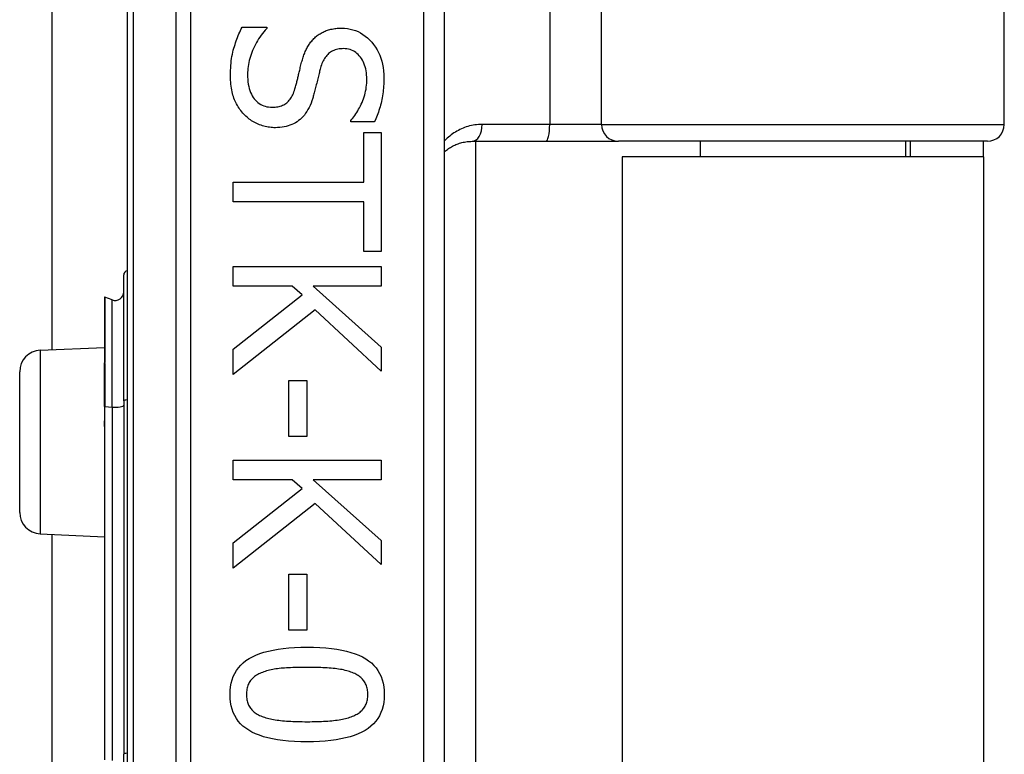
# Model space of a CAD drawing. Header units: inches. Extents: x 10 to 197, y 9 to 109.
# Tile 81 of 111: x 33.367 to 34.283, y 73.055 to 73.739. Entities that reach past the tile are written whole.
import ezdxf

# ---------------------------------------------------------------- set-up
doc = ezdxf.new("R2010")
doc.units = ezdxf.units.IN
doc.header["$MEASUREMENT"] = 0
doc.layers.add('Visible Edges(ANSI)', color=7, linetype='Continuous', lineweight=25)
doc.layers.add('Visible Tangent Edges(ANSI)', color=7, linetype='Continuous', lineweight=25)

msp = doc.modelspace()

# ---------------------------------------------------------------- linework, layer by layer
at = {"layer": 'Visible Edges(ANSI)'}
for p, q in [((33.39759, 73.43198), (33.39759, 76.42762)), ((34.28323, 73.64169), (34.28323, 74.22634)), ((33.46723, 73.93711), (33.46723, 72.05493)), ((33.7625, 72.24602), (33.7625, 73.74602)), ((33.57406, 73.73229), (33.59706, 73.73229)), ((33.59706, 73.73229), (33.59706, 73.73095)), ((33.67523, 73.64396), (33.67523, 73.6453)), ((33.69711, 73.64396), (33.67523, 73.64396)), ((33.68729, 73.63402), (33.70359, 73.63402)), ((33.68729, 73.58779), (33.68729, 73.63402)), ((33.70359, 73.63402), (33.70359, 73.52325)), ((33.78828, 73.62594), (33.85672, 73.62594)), ((33.79129, 73.62594), (33.79129, 72.3661)), ((33.85672, 73.62594), (33.92422, 73.62594)), ((34.26748, 73.62594), (33.92422, 73.62594)), ((34.00026, 73.62594), (34.00026, 73.61152)), ((34.1912, 73.62594), (34.1912, 73.61152)), ((34.19573, 73.62594), (34.19573, 73.61152)), ((34.26373, 73.61152), (34.26373, 73.62594)), ((34.26373, 73.61152), (33.92773, 73.61152)), ((33.92773, 73.61152), (33.92773, 72.38052)), ((34.26373, 73.61152), (34.26373, 72.38052)), ((33.56579, 73.56948), (33.56579, 73.58779)), ((33.56579, 73.58779), (33.68729, 73.58779)), ((33.68729, 73.56948), (33.56579, 73.56948)), ((33.68729, 73.52325), (33.68729, 73.56948)), ((33.70359, 73.52325), (33.68729, 73.52325)), ((33.56579, 73.50929), (33.70359, 73.50929)), ((33.56579, 73.49098), (33.56579, 73.50929)), ((33.70359, 73.50929), (33.70359, 73.49098)), ((33.46398, 73.38425), (33.46398, 73.50158)), ((33.62084, 73.49098), (33.56579, 73.49098)), ((33.62989, 73.48294), (33.62084, 73.49098)), ((33.64027, 73.49098), (33.70359, 73.43448)), ((33.70359, 73.49098), (33.64027, 73.49098)), ((33.56579, 73.43258), (33.62989, 73.48294)), ((33.44606, 73.48043), (33.44606, 73.41974)), ((33.45341, 73.47832), (33.44658, 73.4808)), ((33.64206, 73.4692), (33.56579, 73.40879)), ((33.70359, 73.41214), (33.64206, 73.4692)), ((33.38636, 73.43149), (33.44606, 73.4341)), ((33.56579, 73.40879), (33.56579, 73.43258)), ((33.70359, 73.43448), (33.70359, 73.41214)), ((33.44606, 73.41974), (33.44606, 73.41912)), ((33.44606, 73.37912), (33.44606, 73.41912)), ((33.36723, 73.28053), (33.36723, 73.41151)), ((33.61772, 73.40343), (33.63447, 73.40343)), ((33.61772, 73.35128), (33.61772, 73.40343)), ((33.63447, 73.40343), (33.63447, 73.35128)), ((33.46398, 73.38425), (33.46398, 73.05538)), ((33.44606, 73.37912), (33.44606, 73.36631)), ((33.44606, 73.36631), (33.44606, 73.36061)), ((33.44606, 73.36061), (33.44606, 73.05018)), ((33.63447, 73.35128), (33.61772, 73.35128)), ((33.56579, 73.32906), (33.70359, 73.32906)), ((33.56579, 73.31075), (33.56579, 73.32906)), ((33.70359, 73.32906), (33.70359, 73.31075)), ((33.62084, 73.31075), (33.56579, 73.31075)), ((33.62989, 73.30271), (33.62084, 73.31075)), ((33.64027, 73.31075), (33.70359, 73.25425)), ((33.70359, 73.31075), (33.64027, 73.31075)), ((33.56579, 73.25235), (33.62989, 73.30271)), ((33.64206, 73.28898), (33.56579, 73.22856)), ((33.70359, 73.23191), (33.64206, 73.28898)), ((33.38636, 73.26055), (33.44606, 73.25795)), ((33.39759, 72.73198), (33.39759, 73.26006)), ((33.70359, 73.25425), (33.70359, 73.23191)), ((33.56579, 73.22856), (33.56579, 73.25235)), ((33.61772, 73.2232), (33.63447, 73.2232)), ((33.61772, 73.17106), (33.61772, 73.2232)), ((33.63447, 73.2232), (33.63447, 73.17106)), ((33.63447, 73.17106), (33.61772, 73.17106)), ((33.46398, 72.93667), (33.46398, 73.05538))]:
    msp.add_line(p, q, dxfattribs=at)
at = {"layer": 'Visible Edges(ANSI)', "flags": 128}
for points in [[(33.56334, 73.68706), (33.56336, 73.68953), (33.56342, 73.69193), (33.56353, 73.69427), (33.56368, 73.69654), (33.56388, 73.69876), (33.56412, 73.70091), (33.5644, 73.703), (33.56473, 73.70503), (33.5651, 73.707), (33.56551, 73.7089), (33.56596, 73.71074), (33.56646, 73.71252), (33.56699, 73.71426), (33.56754, 73.71599), (33.56811, 73.71769), (33.5687, 73.71938), (33.5693, 73.72106), (33.56993, 73.72271), (33.57057, 73.72435), (33.57123, 73.72597), (33.57191, 73.72758), (33.57261, 73.72916), (33.57332, 73.73073), (33.57406, 73.73229)], [(33.59706, 73.73095), (33.59567, 73.72942), (33.59434, 73.72787), (33.59305, 73.72628), (33.59182, 73.72465), (33.59065, 73.72299), (33.58952, 73.7213), (33.58845, 73.71958), (33.58743, 73.71782), (33.58647, 73.71603), (33.58555, 73.71421), (33.58469, 73.71235), (33.58388, 73.71046), (33.58313, 73.70856), (33.58245, 73.70667), (33.58183, 73.70479), (33.58128, 73.70292), (33.58079, 73.70106), (33.58037, 73.69922), (33.58001, 73.69739), (33.57971, 73.69557), (33.57949, 73.69376), (33.57932, 73.69196), (33.57923, 73.69018), (33.57919, 73.6884)], [(33.64173, 73.72235), (33.6425, 73.72304), (33.6433, 73.72371), (33.64411, 73.72435), (33.64495, 73.72497), (33.64581, 73.72556), (33.6467, 73.72612), (33.6476, 73.72665), (33.64853, 73.72716), (33.64947, 73.72765), (33.65044, 73.7281), (33.65143, 73.72853), (33.65245, 73.72894), (33.65348, 73.72931), (33.65455, 73.72965), (33.65564, 73.72996), (33.65675, 73.73024), (33.65789, 73.73048), (33.65906, 73.7307), (33.66026, 73.73088), (33.66148, 73.73102), (33.66273, 73.73114), (33.664, 73.73122), (33.6653, 73.73127), (33.66663, 73.73128)], [(33.66663, 73.73128), (33.66938, 73.73119), (33.67206, 73.73092), (33.67466, 73.73047), (33.67719, 73.72983), (33.67965, 73.72901), (33.68202, 73.72802), (33.68433, 73.72684), (33.68655, 73.72548), (33.68871, 73.72393), (33.69078, 73.72221), (33.69278, 73.7203), (33.69471, 73.71822), (33.69652, 73.71599), (33.69817, 73.71366), (33.69967, 73.71124), (33.70101, 73.70871), (33.70219, 73.70609), (33.70321, 73.70337), (33.70408, 73.70054), (33.70479, 73.69762), (33.70534, 73.6946), (33.70573, 73.69148), (33.70597, 73.68826), (33.70605, 73.68494)], [(33.62955, 73.69957), (33.62988, 73.70075), (33.63021, 73.70191), (33.63056, 73.70305), (33.63093, 73.70417), (33.6313, 73.70526), (33.63169, 73.70634), (33.63209, 73.70739), (33.63251, 73.70843), (33.63294, 73.70944), (33.63338, 73.71043), (33.63383, 73.71141), (33.6343, 73.71236), (33.63479, 73.71329), (33.6353, 73.7142), (33.63583, 73.71509), (33.63639, 73.71597), (33.63697, 73.71683), (33.63758, 73.71767), (33.63821, 73.7185), (33.63887, 73.7193), (33.63955, 73.72009), (33.64025, 73.72086), (33.64098, 73.72161), (33.64173, 73.72235)], [(33.66853, 73.71219), (33.6671, 73.71216), (33.66572, 73.71206), (33.66439, 73.7119), (33.66311, 73.71167), (33.66188, 73.71138), (33.6607, 73.71103), (33.65956, 73.71061), (33.65848, 73.71013), (33.65744, 73.70958), (33.65645, 73.70897), (33.65551, 73.70829), (33.65462, 73.70755), (33.65378, 73.70675), (33.65297, 73.7059), (33.65221, 73.70498), (33.65148, 73.70401), (33.65079, 73.70298), (33.65014, 73.7019), (33.64953, 73.70076), (33.64897, 73.69956), (33.64844, 73.69831), (33.64795, 73.697), (33.6475, 73.69563), (33.64709, 73.69421)], [(33.69019, 73.68371), (33.69015, 73.6858), (33.69002, 73.68782), (33.68982, 73.68977), (33.68953, 73.69166), (33.68915, 73.69348), (33.6887, 73.69523), (33.68816, 73.69691), (33.68753, 73.69853), (33.68683, 73.70008), (33.68604, 73.70156), (33.68517, 73.70297), (33.68422, 73.70432), (33.68319, 73.70557), (33.68212, 73.70672), (33.68099, 73.70776), (33.67982, 73.70869), (33.67859, 73.70951), (33.67731, 73.71022), (33.67597, 73.71082), (33.67459, 73.71131), (33.67315, 73.7117), (33.67166, 73.71197), (33.67012, 73.71213), (33.66853, 73.71219)], [(33.6233, 73.67467), (33.6236, 73.67572), (33.62388, 73.67676), (33.62416, 73.67778), (33.62443, 73.67879), (33.62469, 73.67979), (33.62495, 73.68077), (33.6252, 73.68173), (33.62544, 73.68268), (33.62567, 73.68362), (33.62589, 73.68454), (33.62611, 73.68545), (33.62632, 73.68634), (33.62653, 73.68724), (33.62675, 73.68818), (33.62698, 73.68915), (33.62722, 73.69017), (33.62748, 73.69121), (33.62774, 73.6923), (33.62802, 73.69342), (33.6283, 73.69458), (33.6286, 73.69577), (33.62891, 73.697), (33.62923, 73.69827), (33.62955, 73.69957)], [(33.64709, 73.69421), (33.64682, 73.69322), (33.64655, 73.6922), (33.64628, 73.69114), (33.64599, 73.69005), (33.64571, 73.68892), (33.64541, 73.68775), (33.64511, 73.68654), (33.6448, 73.6853), (33.64449, 73.68402), (33.64417, 73.68271), (33.64384, 73.68136), (33.64351, 73.67997), (33.64318, 73.67859), (33.64285, 73.67724), (33.64253, 73.67594), (33.64221, 73.67467), (33.6419, 73.67344), (33.64159, 73.67225), (33.64128, 73.67111), (33.64098, 73.67), (33.64069, 73.66893), (33.6404, 73.6679), (33.64011, 73.66691), (33.63983, 73.66596)], [(33.57584, 73.65111), (33.57486, 73.65222), (33.57391, 73.65335), (33.573, 73.65451), (33.57213, 73.6557), (33.5713, 73.65691), (33.57051, 73.65814), (33.56976, 73.6594), (33.56904, 73.66069), (33.56837, 73.66199), (33.56773, 73.66333), (33.56713, 73.66469), (33.56658, 73.66607), (33.56606, 73.6675), (33.56559, 73.66898), (33.56516, 73.67052), (33.56478, 73.67212), (33.56444, 73.67379), (33.56415, 73.67551), (33.5639, 73.67728), (33.5637, 73.67912), (33.56354, 73.68102), (33.56343, 73.68298), (33.56336, 73.68499), (33.56334, 73.68706)], [(33.57919, 73.6884), (33.57924, 73.68592), (33.57937, 73.68355), (33.57959, 73.68127), (33.57989, 73.6791), (33.58029, 73.67704), (33.58077, 73.67507), (33.58134, 73.67321), (33.582, 73.67145), (33.58274, 73.6698), (33.58357, 73.66825), (33.58449, 73.6668), (33.5855, 73.66546), (33.58658, 73.66422), (33.58772, 73.66308), (33.58891, 73.66206), (33.59016, 73.66114), (33.59147, 73.66034), (33.59283, 73.65964), (33.59425, 73.65904), (33.59573, 73.65856), (33.59726, 73.65818), (33.59885, 73.65791), (33.60049, 73.65775), (33.6022, 73.6577)], [(33.67523, 73.6453), (33.67622, 73.64642), (33.67719, 73.6476), (33.67814, 73.64882), (33.67907, 73.6501), (33.67998, 73.65143), (33.68087, 73.65281), (33.68173, 73.65424), (33.68257, 73.65572), (33.68339, 73.65726), (33.68419, 73.65884), (33.68497, 73.66048), (33.68572, 73.66216), (33.68644, 73.66388), (33.68709, 73.66561), (33.68768, 73.66736), (33.6882, 73.66912), (33.68867, 73.6709), (33.68907, 73.67269), (33.68941, 73.67449), (33.68969, 73.67631), (33.68991, 73.67814), (33.69007, 73.67998), (33.69016, 73.68184), (33.69019, 73.68371)], [(33.70605, 73.68494), (33.70603, 73.68302), (33.70598, 73.68111), (33.7059, 73.67922), (33.70579, 73.67735), (33.70565, 73.6755), (33.70547, 73.67366), (33.70527, 73.67185), (33.70503, 73.67005), (33.70476, 73.66828), (33.70446, 73.66652), (33.70412, 73.66478), (33.70376, 73.66306), (33.70336, 73.66135), (33.70294, 73.65967), (33.70248, 73.65801), (33.702, 73.65637), (33.70149, 73.65475), (33.70095, 73.65314), (33.70038, 73.65156), (33.69979, 73.65), (33.69916, 73.64846), (33.69851, 73.64694), (33.69782, 73.64544), (33.69711, 73.64396)], [(33.6022, 73.6577), (33.60355, 73.65772), (33.60486, 73.65781), (33.60613, 73.65795), (33.60736, 73.65815), (33.60854, 73.6584), (33.60968, 73.65871), (33.61077, 73.65908), (33.61182, 73.65951), (33.61283, 73.65999), (33.6138, 73.66053), (33.61472, 73.66112), (33.6156, 73.66177), (33.61643, 73.66248), (33.61724, 73.66326), (33.618, 73.66411), (33.61874, 73.66502), (33.61943, 73.66599), (33.62009, 73.66703), (33.62072, 73.66814), (33.6213, 73.66931), (33.62186, 73.67055), (33.62237, 73.67186), (33.62286, 73.67323), (33.6233, 73.67467)], [(33.63983, 73.66596), (33.63907, 73.66365), (33.63825, 73.66144), (33.63737, 73.65934), (33.63643, 73.65735), (33.63543, 73.65546), (33.63437, 73.65368), (33.63325, 73.652), (33.63206, 73.65042), (33.63081, 73.64896), (33.62951, 73.6476), (33.62814, 73.64634), (33.62671, 73.64519), (33.62522, 73.64414), (33.62367, 73.64318), (33.62207, 73.64231), (33.62041, 73.64153), (33.61869, 73.64084), (33.61692, 73.64025), (33.61509, 73.63974), (33.61321, 73.63933), (33.61127, 73.63901), (33.60927, 73.63878), (33.60721, 73.63865), (33.6051, 73.6386)], [(33.6051, 73.6386), (33.60374, 73.63862), (33.60239, 73.63869), (33.60105, 73.63881), (33.5997, 73.63897), (33.59837, 73.63917), (33.59703, 73.63942), (33.5957, 73.63972), (33.59438, 73.64006), (33.59306, 73.64045), (33.59175, 73.64089), (33.59044, 73.64137), (33.58913, 73.64189), (33.58785, 73.64246), (33.58659, 73.64307), (33.58537, 73.64371), (33.58418, 73.64438), (33.58303, 73.6451), (33.5819, 73.64584), (33.58081, 73.64663), (33.57975, 73.64745), (33.57873, 73.64831), (33.57773, 73.64921), (33.57677, 73.65014), (33.57584, 73.65111)], [(33.76251, 73.61636), (33.76338, 73.61709), (33.76427, 73.61779), (33.76518, 73.61847), (33.76611, 73.61912), (33.76706, 73.61974), (33.76803, 73.62034), (33.76901, 73.62091), (33.77001, 73.62145), (33.77103, 73.62196), (33.77207, 73.62245), (33.77313, 73.62291), (33.7742, 73.62334), (33.77529, 73.62374), (33.77639, 73.62411), (33.77752, 73.62444), (33.77866, 73.62475), (33.77981, 73.62502), (33.78098, 73.62526), (33.78217, 73.62547), (33.78337, 73.62563), (33.78458, 73.62577), (33.78581, 73.62586), (33.78704, 73.62592), (33.78828, 73.62594)], [(33.56289, 73.11098), (33.56301, 73.11469), (33.56338, 73.11824), (33.564, 73.12161), (33.56486, 73.12482), (33.56596, 73.12786), (33.56732, 73.13073), (33.56891, 73.13343), (33.57076, 73.13597), (33.57285, 73.13834), (33.57518, 73.14053), (33.57776, 73.14256), (33.58059, 73.14442), (33.58367, 73.14613), (33.58701, 73.14768), (33.5906, 73.14909), (33.59445, 73.15035), (33.59857, 73.15146), (33.60294, 73.15242), (33.60756, 73.15324), (33.61245, 73.1539), (33.6176, 73.15442), (33.623, 73.15479), (33.62866, 73.15501), (33.63458, 73.15509)], [(33.63458, 73.15509), (33.64066, 73.15501), (33.64646, 73.15479), (33.65198, 73.15442), (33.65722, 73.15389), (33.66218, 73.15322), (33.66687, 73.15239), (33.67127, 73.15142), (33.6754, 73.1503), (33.67925, 73.14903), (33.68282, 73.14761), (33.68611, 73.14603), (33.68913, 73.14431), (33.69188, 73.14244), (33.6944, 73.14039), (33.69668, 73.13819), (33.69871, 73.13582), (33.70051, 73.13329), (33.70207, 73.13059), (33.70339, 73.12773), (33.70446, 73.12471), (33.7053, 73.12152), (33.7059, 73.11817), (33.70626, 73.11466), (33.70638, 73.11098)], [(33.63458, 73.13633), (33.63219, 73.13632), (33.62987, 73.1363), (33.62762, 73.13627), (33.62544, 73.13623), (33.62332, 73.13617), (33.62126, 73.13611), (33.61928, 73.13602), (33.61736, 73.13593), (33.61551, 73.13583), (33.61372, 73.13571), (33.612, 73.13558), (33.61035, 73.13544), (33.60874, 73.13527), (33.60717, 73.13508), (33.60562, 73.13486), (33.60411, 73.13462), (33.60262, 73.13434), (33.60116, 73.13404), (33.59974, 73.13371), (33.59834, 73.13335), (33.59697, 73.13296), (33.59563, 73.13255), (33.59432, 73.13211), (33.59304, 73.13164)], [(33.67657, 73.13153), (33.67537, 73.13198), (33.67412, 73.13241), (33.67282, 73.13281), (33.67147, 73.13319), (33.67006, 73.13354), (33.66861, 73.13387), (33.6671, 73.13418), (33.66555, 73.13446), (33.66394, 73.13471), (33.66228, 73.13494), (33.66057, 73.13514), (33.65881, 73.13532), (33.65701, 73.13548), (33.65516, 73.13563), (33.65328, 73.13576), (33.65135, 73.13588), (33.64939, 73.13599), (33.64739, 73.13608), (33.64535, 73.13615), (33.64328, 73.13622), (33.64116, 73.13627), (33.63901, 73.1363), (33.63681, 73.13632), (33.63458, 73.13633)], [(33.59304, 73.13164), (33.59187, 73.13118), (33.59075, 73.13068), (33.58967, 73.13016), (33.58864, 73.1296), (33.58766, 73.12901), (33.58672, 73.12839), (33.58582, 73.12773), (33.58498, 73.12705), (33.58417, 73.12633), (33.58342, 73.12558), (33.58271, 73.1248), (33.58204, 73.12399), (33.58143, 73.12314), (33.58086, 73.12225), (33.58036, 73.12131), (33.5799, 73.12034), (33.5795, 73.11932), (33.57915, 73.11825), (33.57886, 73.11715), (33.57862, 73.116), (33.57843, 73.11481), (33.5783, 73.11358), (33.57822, 73.1123), (33.57819, 73.11098)], [(33.69108, 73.11098), (33.69106, 73.11225), (33.69098, 73.11347), (33.69086, 73.11466), (33.69068, 73.11581), (33.69045, 73.11693), (33.69018, 73.118), (33.68985, 73.11904), (33.68947, 73.12004), (33.68904, 73.121), (33.68856, 73.12192), (33.68803, 73.12281), (33.68745, 73.12365), (33.68682, 73.12447), (33.68614, 73.12525), (33.68541, 73.12601), (33.68463, 73.12674), (33.6838, 73.12744), (33.68292, 73.12811), (33.68198, 73.12875), (33.681, 73.12936), (33.67997, 73.12995), (33.67888, 73.1305), (33.67775, 73.13103), (33.67657, 73.13153)], [(33.63469, 73.06698), (33.62865, 73.06706), (33.62288, 73.06728), (33.61739, 73.06766), (33.61217, 73.06818), (33.60722, 73.06886), (33.60255, 73.06968), (33.59815, 73.07065), (33.59402, 73.07177), (33.59017, 73.07305), (33.58659, 73.07447), (33.58329, 73.07604), (33.58025, 73.07776), (33.57748, 73.07964), (33.57495, 73.08168), (33.57266, 73.08388), (33.57061, 73.08624), (33.5688, 73.08877), (33.56723, 73.09145), (33.56591, 73.0943), (33.56482, 73.09731), (33.56398, 73.10049), (33.56337, 73.10382), (33.56301, 73.10732), (33.56289, 73.11098)], [(33.57819, 73.11098), (33.57821, 73.10973), (33.57829, 73.10852), (33.57842, 73.10735), (33.57859, 73.10621), (33.57882, 73.10511), (33.5791, 73.10404), (33.57942, 73.10301), (33.5798, 73.10202), (33.58023, 73.10107), (33.58071, 73.10015), (33.58124, 73.09926), (33.58182, 73.09842), (33.58245, 73.09761), (33.58313, 73.09682), (33.58386, 73.09607), (33.58464, 73.09535), (33.58547, 73.09466), (33.58635, 73.09399), (33.58729, 73.09336), (33.58827, 73.09276), (33.5893, 73.09219), (33.59039, 73.09165), (33.59152, 73.09114), (33.59271, 73.09066)], [(33.70638, 73.11098), (33.70626, 73.10729), (33.70588, 73.10376), (33.70526, 73.1004), (33.7044, 73.0972), (33.70328, 73.09417), (33.70191, 73.09131), (33.7003, 73.08862), (33.69844, 73.08609), (33.69633, 73.08373), (33.69397, 73.08154), (33.69137, 73.07951), (33.68851, 73.07765), (33.68541, 73.07595), (33.68206, 73.07439), (33.67845, 73.07298), (33.67459, 73.07172), (33.67048, 73.07061), (33.66613, 73.06965), (33.66151, 73.06884), (33.65665, 73.06817), (33.65154, 73.06765), (33.64617, 73.06728), (33.64056, 73.06706), (33.63469, 73.06698)], [(33.67679, 73.09077), (33.67794, 73.09125), (33.67904, 73.09176), (33.68009, 73.09229), (33.6811, 73.09286), (33.68206, 73.09345), (33.68297, 73.09408), (33.68384, 73.09473), (33.68466, 73.09541), (33.68543, 73.09612), (33.68615, 73.09686), (33.68682, 73.09762), (33.68745, 73.09842), (33.68803, 73.09925), (33.68856, 73.10012), (33.68904, 73.10103), (33.68947, 73.10197), (33.68985, 73.10296), (33.69018, 73.10399), (33.69045, 73.10505), (33.69068, 73.10616), (33.69086, 73.10731), (33.69098, 73.10849), (33.69106, 73.10972), (33.69108, 73.11098)], [(33.59271, 73.09066), (33.59387, 73.09022), (33.59508, 73.08981), (33.59634, 73.08942), (33.59766, 73.08904), (33.59902, 73.0887), (33.60044, 73.08837), (33.60191, 73.08806), (33.60343, 73.08778), (33.605, 73.08752), (33.60662, 73.08728), (33.60829, 73.08706), (33.61001, 73.08686), (33.61179, 73.08668), (33.61361, 73.08652), (33.61549, 73.08637), (33.61742, 73.08624), (33.6194, 73.08612), (33.62143, 73.08602), (33.62351, 73.08594), (33.62565, 73.08587), (33.62783, 73.08581), (33.63007, 73.08578), (33.63235, 73.08575), (33.63469, 73.08574)], [(33.63469, 73.08574), (33.63703, 73.08575), (33.63931, 73.08578), (33.64155, 73.08581), (33.64373, 73.08587), (33.64586, 73.08594), (33.64794, 73.08602), (33.64996, 73.08612), (33.65194, 73.08624), (33.65386, 73.08637), (33.65573, 73.08652), (33.65755, 73.08668), (33.65931, 73.08686), (33.66103, 73.08706), (33.6627, 73.08728), (33.66432, 73.08752), (33.6659, 73.08779), (33.66742, 73.08808), (33.6689, 73.0884), (33.67034, 73.08873), (33.67172, 73.08909), (33.67306, 73.08948), (33.67435, 73.08989), (33.67559, 73.09032), (33.67679, 73.09077)]]:
    msp.add_lwpolyline(points, dxfattribs=at)
at = {"layer": 'Visible Edges(ANSI)'}
for centre, radius, start, end in [((34.26748, 73.64169), 0.01575, 270, 0), ((33.46791, 73.50158), 0.00394, 100.02047, 180), ((33.4561, 73.48572), 0.00787, 250, 0), ((33.44645, 73.48043), 0.000394, 70, 180), ((33.38723, 73.41151), 0.02, 92.5, 180), ((33.38723, 73.28053), 0.02, 180, 267.5)]:
    msp.add_arc(centre, radius, start, end, dxfattribs=at)
at = {"layer": 'Visible Tangent Edges(ANSI)'}
for p, q in [((33.86028, 74.22634), (33.86028, 73.64169)), ((33.90849, 73.64169), (33.90849, 74.22634)), ((33.47299, 72.05493), (33.47299, 73.93711)), ((33.51264, 73.74602), (33.51264, 72.24602)), ((33.52656, 72.24602), (33.52656, 73.74602)), ((33.74282, 73.74602), (33.74282, 72.24602)), ((33.86028, 73.64169), (33.79742, 73.64169)), ((33.90849, 73.64169), (33.86028, 73.64169)), ((33.90849, 73.64169), (34.28323, 73.64169)), ((33.44658, 73.4808), (33.44658, 73.41994)), ((33.45341, 73.37853), (33.45341, 73.47832)), ((33.38636, 73.43149), (33.38636, 73.26055)), ((33.44632, 73.41922), (33.44632, 73.37916)), ((33.44632, 73.36635), (33.44632, 73.37916)), ((33.44632, 73.37916), (33.45341, 73.37853)), ((33.45341, 73.37853), (33.45341, 73.04966)), ((33.44658, 73.05027), (33.44658, 73.3607))]:
    msp.add_line(p, q, dxfattribs=at)
at = {"layer": 'Visible Tangent Edges(ANSI)', "flags": 128}
for points in [[(33.79742, 73.64169), (33.79572, 73.64166), (33.79403, 73.64157), (33.79235, 73.64141), (33.79069, 73.6412), (33.78905, 73.64093), (33.78742, 73.6406), (33.78582, 73.64022), (33.78425, 73.63979), (33.7827, 73.63931), (33.78117, 73.63877), (33.77967, 73.63819), (33.77819, 73.63756), (33.77674, 73.63688), (33.77531, 73.63615), (33.77391, 73.63538), (33.77253, 73.63457), (33.77118, 73.63371), (33.76986, 73.63281), (33.76857, 73.63187), (33.7673, 73.63088), (33.76606, 73.62986), (33.76485, 73.62878), (33.76367, 73.62767), (33.76251, 73.62651)], [(33.44632, 73.41922), (33.4463, 73.41927), (33.44629, 73.41931), (33.44627, 73.41935), (33.44625, 73.41938), (33.44624, 73.41942), (33.44622, 73.41945), (33.44621, 73.41948), (33.44619, 73.4195), (33.44618, 73.41953), (33.44616, 73.41955), (33.44615, 73.41957), (33.44614, 73.41959), (33.44612, 73.41961), (33.44611, 73.41962), (33.4461, 73.41964), (33.44609, 73.41965), (33.44608, 73.41966), (33.44608, 73.41967), (33.44607, 73.41969), (33.44607, 73.4197), (33.44606, 73.41971), (33.44606, 73.41972), (33.44606, 73.41973), (33.44606, 73.41974)], [(33.44632, 73.41922), (33.44634, 73.41925), (33.44636, 73.41928), (33.44638, 73.4193), (33.44639, 73.41933), (33.44641, 73.41936), (33.44643, 73.41938), (33.44644, 73.41941), (33.44646, 73.41944), (33.44647, 73.41947), (33.44649, 73.4195), (33.4465, 73.41953), (33.44651, 73.41955), (33.44652, 73.41959), (33.44653, 73.41962), (33.44654, 73.41965), (33.44655, 73.41968), (33.44656, 73.41971), (33.44657, 73.41974), (33.44657, 73.41977), (33.44658, 73.41981), (33.44658, 73.41984), (33.44658, 73.41987), (33.44658, 73.41991), (33.44658, 73.41994)], [(33.44606, 73.36061), (33.44606, 73.36085), (33.44606, 73.36109), (33.44606, 73.36134), (33.44607, 73.36158), (33.44608, 73.36182), (33.44608, 73.36206), (33.44609, 73.3623), (33.4461, 73.36254), (33.44611, 73.36278), (33.44613, 73.36302), (33.44614, 73.36326), (33.44615, 73.3635), (33.44616, 73.36374), (33.44618, 73.36398), (33.44619, 73.36422), (33.4462, 73.36446), (33.44622, 73.3647), (33.44623, 73.36494), (33.44625, 73.36518), (33.44626, 73.36541), (33.44628, 73.36565), (33.44629, 73.36588), (33.44631, 73.36612), (33.44632, 73.36635)], [(33.44658, 73.3607), (33.44658, 73.36094), (33.44658, 73.36117), (33.44658, 73.36141), (33.44657, 73.36164), (33.44656, 73.36188), (33.44656, 73.36211), (33.44655, 73.36235), (33.44654, 73.36258), (33.44653, 73.36282), (33.44652, 73.36305), (33.4465, 73.36329), (33.44649, 73.36353), (33.44648, 73.36376), (33.44646, 73.364), (33.44645, 73.36423), (33.44644, 73.36447), (33.44642, 73.3647), (33.44641, 73.36494), (33.44639, 73.36518), (33.44638, 73.36541), (33.44636, 73.36565), (33.44635, 73.36588), (33.44633, 73.36612), (33.44632, 73.36635)]]:
    msp.add_lwpolyline(points, dxfattribs=at)
at = {"layer": 'Visible Tangent Edges(ANSI)'}
for centre, major_axis, ratio, start_param, end_param in [((33.78828, 73.64169), (0, -0.01575), 0.580671, 0, 1.570796), ((33.85672, 73.64169), (0, -0.01575), 0.225879, 0, 1.570796), ((33.92422, 73.64169), (0, -0.01575), 0.998608, 4.712389, 6.283185), ((33.44645, 73.41974), (-0.000394, 0), 0.548442, 4.363323, 6.283185), ((33.44625, 73.41912), (-0.000197, 0), 0.542742, 4.363323, 6.283185), ((33.46791, 73.38425), (-0.00394, 0), 0.245714, 4.887279, 6.283185), ((33.44625, 73.37912), (-0.000197, 0), 0.245714, 4.363323, 6.283185), ((33.4561, 73.38035), (0.00787, 0), 0.245714, 4.363323, 6.283185), ((33.44625, 73.36631), (-0.000197, 0), 0.245714, 4.363323, 6.283185), ((33.44645, 73.36061), (-0.000394, 0), 0.245714, 4.363323, 6.283185), ((33.46791, 73.05538), (-0.00394, 0), 0.245714, 4.887279, 6.283185)]:
    msp.add_ellipse(centre, major_axis=major_axis, ratio=ratio, start_param=start_param, end_param=end_param, dxfattribs=at)

doc.saveas('drawing.dxf')
